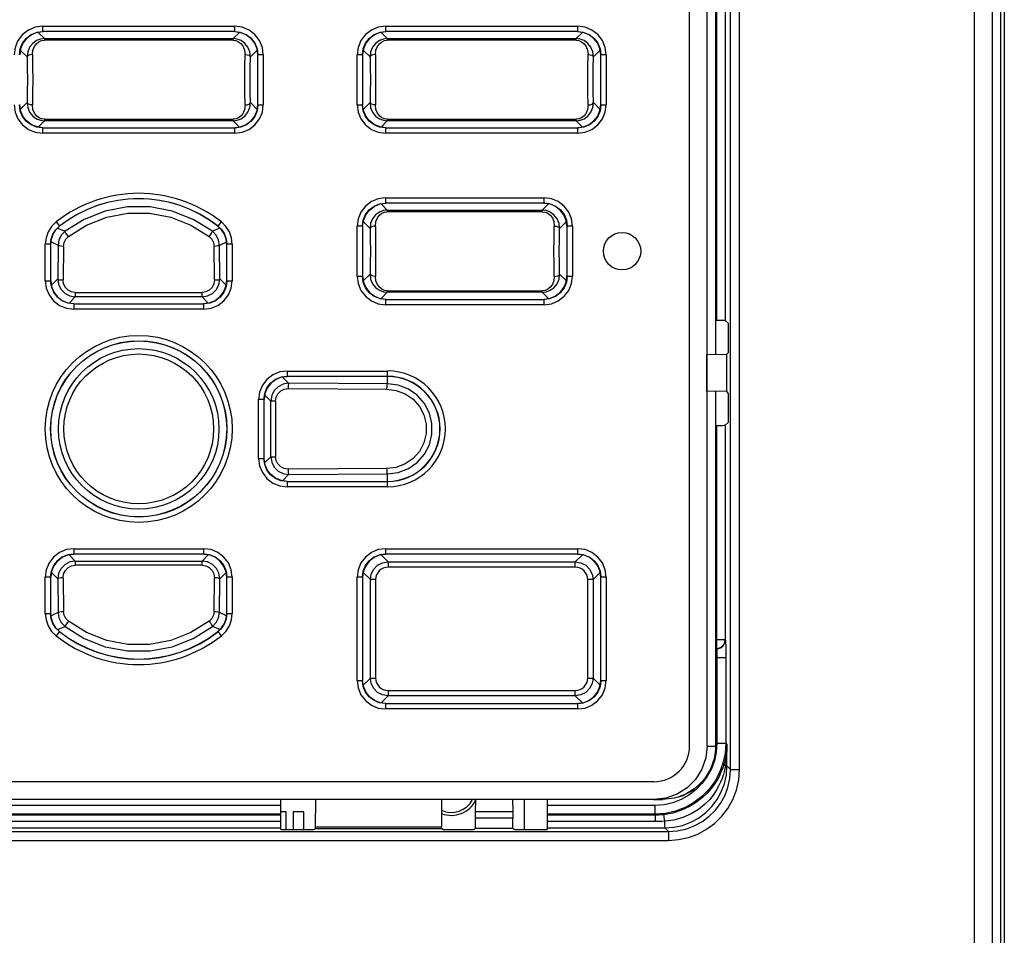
# Model space of a CAD drawing. Extents: x 28 to 410, y 33 to 287.
# Tile 23 of 63: x 88 to 102, y 198 to 211. Entities that reach past the tile are written whole.
import ezdxf

# ---------------------------------------------------------------- set-up
doc = ezdxf.new("R2010")
doc.units = 0
doc.header["$LTSCALE"] = 23.1
doc.linetypes.add('HIDDEN', pattern=[0.2, 0.1, -0.1])
doc.layers.get('0').update_dxf_attribs({"linetype": 'CONTINUOUS'})
for name, color, linetype in [('ALL_AXIS', 7, 'CONTINUOUS'), ('ALL_FEATURES', 7, 'CONTINUOUS'), ('DEFAULT_2', 8, 'HIDDEN')]:
    doc.layers.add(name, color=color, linetype=linetype)

msp = doc.modelspace()

# ---------------------------------------------------------------- linework, layer by layer
at = {"color": 7, "linetype": 'CONTINUOUS'}
for p, q in [((97.126, 200.935), (97.126, 225.937)), ((97.376, 200.936), (97.376, 225.936)), ((97.498, 206.447), (97.498, 215.546)), ((88.027, 210.986), (87.943, 210.975)), ((90.811, 210.975), (90.727, 210.986)), ((92.852, 210.986), (92.768, 210.975)), ((95.636, 210.975), (95.552, 210.986)), ((87.713, 210.745), (87.702, 210.661)), ((91.052, 210.661), (91.041, 210.745)), ((92.538, 210.745), (92.527, 210.661)), ((95.877, 210.661), (95.866, 210.745)), ((87.713, 209.877), (87.702, 209.961)), ((91.041, 209.877), (91.052, 209.961)), ((92.538, 209.877), (92.527, 209.961)), ((95.866, 209.877), (95.877, 209.961)), ((88.027, 209.636), (87.943, 209.647)), ((90.727, 209.636), (90.811, 209.647)), ((92.852, 209.636), (92.768, 209.647)), ((95.552, 209.636), (95.636, 209.647)), ((92.768, 208.563), (92.852, 208.574)), ((95.161, 208.563), (95.077, 208.574)), ((88.212, 208.199), (88.264, 208.25)), ((90.543, 208.199), (90.491, 208.25)), ((92.527, 208.249), (92.538, 208.333)), ((95.402, 208.249), (95.391, 208.333)), ((92.527, 207.549), (92.538, 207.464)), ((95.391, 207.464), (95.402, 207.549)), ((88.14, 207.486), (88.151, 207.402)), ((90.604, 207.402), (90.615, 207.486)), ((92.768, 207.235), (92.852, 207.224)), ((95.077, 207.224), (95.161, 207.235)), ((88.381, 207.172), (88.465, 207.161)), ((90.29, 207.161), (90.374, 207.172)), ((91.465, 206.136), (91.381, 206.125)), ((91.151, 205.895), (91.14, 205.811)), ((97.498, 200.936), (97.498, 205.926)), ((91.151, 204.902), (91.14, 204.986)), ((91.464, 204.661), (91.381, 204.672)), ((88.465, 203.636), (88.381, 203.625)), ((90.374, 203.625), (90.29, 203.636)), ((92.852, 203.636), (92.768, 203.625)), ((95.636, 203.625), (95.552, 203.636)), ((88.151, 203.395), (88.14, 203.311)), ((90.615, 203.311), (90.604, 203.395)), ((92.538, 203.395), (92.527, 203.311)), ((95.877, 203.311), (95.866, 203.395)), ((88.148, 202.729), (88.14, 202.802)), ((90.606, 202.729), (90.615, 202.802)), ((88.264, 202.547), (88.212, 202.598)), ((90.491, 202.547), (90.543, 202.598)), ((92.538, 201.777), (92.527, 201.861)), ((95.866, 201.777), (95.877, 201.861)), ((92.852, 201.536), (92.768, 201.547)), ((95.552, 201.536), (95.636, 201.547)), ((96.626, 200.435), (82.129, 200.435)), ((96.625, 200.186), (82.13, 200.186)), ((96.625, 200.186), (96.747, 200.186)), ((91.452, 200.011), (91.377, 200.011)), ((91.452, 199.76), (91.452, 200.011)), ((91.552, 200.011), (91.552, 199.76)), ((91.702, 200.011), (91.552, 200.011)), ((91.702, 199.76), (91.702, 200.011))]:
    msp.add_line(p, q, dxfattribs=at)
at = {"color": 9, "linetype": 'CONTINUOUS'}
for p, q in [((97.498, 206.447), (97.498, 215.548)), ((88.049, 210.889), (87.961, 210.977)), ((88.025, 211.063), (88.025, 210.988)), ((88.025, 211.063), (90.73, 211.063)), ((88.027, 210.986), (88.025, 210.988)), ((90.73, 210.988), (88.025, 210.988)), ((90.794, 210.977), (90.705, 210.889)), ((90.727, 210.986), (90.73, 210.988)), ((90.73, 210.988), (90.73, 211.063)), ((92.874, 210.889), (92.786, 210.977)), ((92.85, 211.063), (92.85, 210.988)), ((92.85, 211.063), (95.555, 211.063)), ((92.852, 210.986), (92.85, 210.988)), ((95.555, 210.988), (92.85, 210.988)), ((95.619, 210.977), (95.53, 210.889)), ((95.552, 210.986), (95.555, 210.988)), ((95.555, 210.988), (95.555, 211.063)), ((88.049, 210.889), (88.049, 210.867)), ((88.049, 210.889), (90.705, 210.889)), ((90.705, 210.867), (88.049, 210.867)), ((90.705, 210.867), (90.705, 210.889)), ((92.874, 210.889), (92.874, 210.867)), ((92.874, 210.889), (95.53, 210.889)), ((95.53, 210.867), (92.874, 210.867)), ((95.53, 210.867), (95.53, 210.889)), ((87.711, 210.728), (87.807, 210.632)), ((90.948, 210.632), (91.044, 210.728)), ((92.536, 210.728), (92.632, 210.632)), ((95.773, 210.632), (95.869, 210.728)), ((91.052, 210.661), (91.054, 210.663)), ((91.054, 209.959), (91.054, 210.663)), ((91.129, 210.663), (91.054, 210.663)), ((91.129, 210.663), (91.129, 209.959)), ((92.45, 209.959), (92.45, 210.663)), ((92.525, 210.663), (92.45, 210.663)), ((92.525, 210.663), (92.525, 209.959)), ((92.527, 210.661), (92.525, 210.663)), ((95.877, 210.661), (95.879, 210.663)), ((95.879, 209.959), (95.879, 210.663)), ((95.954, 210.663), (95.879, 210.663)), ((95.954, 210.663), (95.954, 209.959)), ((87.807, 209.99), (87.711, 209.894)), ((91.044, 209.894), (90.948, 209.99)), ((91.052, 209.961), (91.054, 209.959)), ((91.054, 209.959), (91.129, 209.959)), ((92.45, 209.959), (92.525, 209.959)), ((92.527, 209.961), (92.525, 209.959)), ((92.632, 209.99), (92.536, 209.894)), ((95.869, 209.894), (95.773, 209.99)), ((95.877, 209.961), (95.879, 209.959)), ((95.879, 209.959), (95.954, 209.959)), ((87.961, 209.645), (88.049, 209.733)), ((88.049, 209.756), (88.049, 209.733)), ((88.049, 209.756), (90.705, 209.756)), ((90.705, 209.733), (88.049, 209.733)), ((90.705, 209.733), (90.705, 209.756)), ((90.705, 209.733), (90.794, 209.645)), ((92.786, 209.645), (92.874, 209.733)), ((92.874, 209.756), (92.874, 209.733)), ((92.874, 209.756), (95.53, 209.756)), ((95.53, 209.733), (92.874, 209.733)), ((95.53, 209.733), (95.53, 209.756)), ((95.53, 209.733), (95.619, 209.645)), ((88.027, 209.636), (88.025, 209.634)), ((88.025, 209.634), (88.025, 209.559)), ((88.025, 209.634), (90.73, 209.634)), ((90.727, 209.636), (90.73, 209.634)), ((90.73, 209.559), (90.73, 209.634)), ((92.852, 209.636), (92.85, 209.634)), ((92.85, 209.634), (92.85, 209.559)), ((92.85, 209.634), (95.555, 209.634)), ((95.552, 209.636), (95.555, 209.634)), ((95.555, 209.559), (95.555, 209.634)), ((90.73, 209.559), (88.025, 209.559)), ((95.555, 209.559), (92.85, 209.559)), ((92.85, 208.651), (92.85, 208.576)), ((92.85, 208.651), (95.08, 208.651)), ((95.08, 208.576), (95.08, 208.651)), ((92.874, 208.476), (92.786, 208.565)), ((92.852, 208.574), (92.85, 208.576)), ((95.08, 208.576), (92.85, 208.576)), ((95.144, 208.565), (95.055, 208.476)), ((95.077, 208.574), (95.08, 208.576)), ((92.874, 208.476), (92.874, 208.454)), ((92.874, 208.476), (95.055, 208.476)), ((95.055, 208.454), (92.874, 208.454)), ((95.055, 208.454), (95.055, 208.476)), ((88.215, 208.31), (88.261, 208.251)), ((88.235, 208.222), (88.341, 208.179)), ((90.52, 208.222), (90.414, 208.179)), ((90.493, 208.251), (90.54, 208.31)), ((92.45, 207.546), (92.45, 208.251)), ((92.525, 208.251), (92.45, 208.251)), ((92.525, 208.251), (92.525, 207.546)), ((92.527, 208.249), (92.525, 208.251)), ((92.536, 208.315), (92.632, 208.22)), ((95.298, 208.22), (95.394, 208.315)), ((95.402, 208.249), (95.404, 208.251)), ((95.404, 207.546), (95.404, 208.251)), ((95.479, 208.251), (95.404, 208.251)), ((95.479, 208.251), (95.479, 207.546)), ((88.063, 207.484), (88.063, 207.996)), ((88.138, 207.996), (88.063, 207.996)), ((88.138, 207.996), (88.138, 207.484)), ((88.14, 207.995), (88.138, 207.996)), ((88.144, 208.029), (88.242, 207.982)), ((88.242, 207.982), (88.237, 207.508)), ((88.317, 207.967), (88.312, 207.494)), ((90.442, 207.494), (90.437, 207.967)), ((90.512, 207.982), (90.589, 208.018)), ((90.517, 207.508), (90.512, 207.982)), ((90.589, 208.018), (90.611, 208.029)), ((90.615, 207.995), (90.617, 207.996)), ((90.617, 207.484), (90.617, 207.996)), ((90.692, 207.996), (90.617, 207.996)), ((90.692, 207.996), (90.692, 207.484)), ((92.45, 207.546), (92.525, 207.546)), ((92.527, 207.549), (92.525, 207.546)), ((92.632, 207.577), (92.536, 207.482)), ((95.394, 207.482), (95.298, 207.577)), ((95.402, 207.549), (95.404, 207.546)), ((95.404, 207.546), (95.479, 207.546)), ((88.063, 207.484), (88.138, 207.484)), ((88.14, 207.486), (88.138, 207.484)), ((88.237, 207.508), (88.148, 207.419)), ((90.606, 207.419), (90.517, 207.508)), ((90.615, 207.486), (90.617, 207.484)), ((90.617, 207.484), (90.692, 207.484)), ((88.398, 207.17), (88.485, 207.257)), ((88.485, 207.317), (88.485, 207.257)), ((88.485, 207.317), (90.269, 207.317)), ((90.269, 207.257), (88.485, 207.257)), ((90.269, 207.257), (90.269, 207.317)), ((90.269, 207.257), (90.356, 207.17)), ((92.786, 207.232), (92.874, 207.321)), ((92.874, 207.343), (92.874, 207.321)), ((92.874, 207.343), (95.055, 207.343)), ((95.055, 207.321), (92.874, 207.321)), ((95.055, 207.321), (95.055, 207.343)), ((95.055, 207.321), (95.144, 207.232)), ((88.465, 207.161), (88.463, 207.159)), ((88.463, 207.159), (88.463, 207.084)), ((88.463, 207.159), (90.292, 207.159)), ((90.29, 207.161), (90.292, 207.159)), ((90.292, 207.084), (90.292, 207.159)), ((92.852, 207.224), (92.85, 207.221)), ((92.85, 207.221), (92.85, 207.146)), ((92.85, 207.221), (95.08, 207.221)), ((95.08, 207.146), (92.85, 207.146)), ((95.077, 207.224), (95.08, 207.221)), ((95.08, 207.146), (95.08, 207.221)), ((90.292, 207.084), (88.463, 207.084)), ((91.486, 206.04), (91.398, 206.127)), ((91.463, 206.213), (91.463, 206.138)), ((91.463, 206.213), (92.877, 206.213)), ((91.465, 206.136), (91.463, 206.138)), ((92.877, 206.138), (91.463, 206.138)), ((92.877, 206.031), (92.877, 206.213)), ((92.877, 206.031), (91.486, 206.04)), ((91.148, 205.878), (91.235, 205.791)), ((91.478, 205.965), (92.869, 205.957)), ((97.498, 200.936), (97.498, 205.926)), ((91.063, 204.984), (91.063, 205.813)), ((91.138, 205.813), (91.063, 205.813)), ((91.138, 205.813), (91.138, 204.984)), ((91.14, 205.811), (91.138, 205.813)), ((91.235, 205.006), (91.235, 205.791)), ((91.302, 205.791), (91.235, 205.791)), ((91.302, 205.791), (91.302, 205.006)), ((91.063, 204.984), (91.138, 204.984)), ((91.14, 204.986), (91.138, 204.984)), ((91.235, 205.006), (91.148, 204.919)), ((91.235, 205.006), (91.302, 205.006)), ((91.398, 204.67), (91.486, 204.758)), ((92.869, 204.841), (91.478, 204.833)), ((91.486, 204.758), (92.877, 204.766)), ((92.877, 204.584), (92.877, 204.766)), ((91.465, 204.661), (91.463, 204.659)), ((91.463, 204.659), (91.463, 204.584)), ((91.463, 204.659), (92.877, 204.659)), ((92.877, 204.584), (91.463, 204.584)), ((88.463, 203.713), (88.463, 203.638)), ((88.463, 203.713), (90.292, 203.713)), ((90.292, 203.638), (88.463, 203.638)), ((90.29, 203.636), (90.292, 203.638)), ((90.292, 203.638), (90.292, 203.713)), ((92.85, 203.713), (92.85, 203.638)), ((92.85, 203.713), (95.555, 203.713)), ((95.555, 203.638), (92.85, 203.638)), ((95.552, 203.636), (95.555, 203.638)), ((95.555, 203.638), (95.555, 203.713)), ((88.485, 203.54), (88.398, 203.627)), ((88.485, 203.54), (88.485, 203.48)), ((88.485, 203.54), (90.269, 203.54)), ((90.356, 203.627), (90.269, 203.54)), ((90.269, 203.48), (90.269, 203.54)), ((92.885, 203.528), (92.786, 203.627)), ((92.885, 203.528), (92.885, 203.453)), ((92.885, 203.528), (95.519, 203.528)), ((95.619, 203.627), (95.519, 203.528)), ((95.519, 203.453), (95.519, 203.528)), ((88.148, 203.378), (88.237, 203.289)), ((90.269, 203.48), (88.485, 203.48)), ((90.517, 203.289), (90.606, 203.378)), ((92.536, 203.378), (92.636, 203.278)), ((95.519, 203.453), (92.885, 203.453)), ((95.769, 203.278), (95.869, 203.378)), ((88.063, 202.801), (88.063, 203.313)), ((88.138, 203.313), (88.063, 203.313)), ((88.138, 203.313), (88.138, 202.801)), ((88.14, 203.311), (88.138, 203.313)), ((88.237, 203.289), (88.242, 202.815)), ((88.312, 203.303), (88.317, 202.83)), ((90.437, 202.83), (90.442, 203.303)), ((90.512, 202.815), (90.517, 203.289)), ((90.617, 202.801), (90.617, 203.313)), ((90.692, 203.313), (90.617, 203.313)), ((90.692, 203.313), (90.692, 202.801)), ((92.45, 201.859), (92.45, 203.313)), ((92.525, 203.313), (92.45, 203.313)), ((92.525, 203.313), (92.525, 201.859)), ((92.527, 203.311), (92.525, 203.313)), ((92.636, 201.894), (92.636, 203.278)), ((92.71, 203.278), (92.636, 203.278)), ((92.71, 203.278), (92.71, 201.894)), ((95.694, 201.894), (95.694, 203.278)), ((95.769, 203.278), (95.694, 203.278)), ((95.769, 203.278), (95.769, 201.894)), ((95.879, 201.859), (95.879, 203.313)), ((95.954, 203.313), (95.879, 203.313)), ((95.954, 203.313), (95.954, 201.859)), ((88.063, 202.801), (88.138, 202.801)), ((88.242, 202.815), (88.166, 202.779)), ((90.611, 202.768), (90.512, 202.815)), ((90.615, 202.802), (90.617, 202.801)), ((90.617, 202.801), (90.692, 202.801)), ((88.166, 202.779), (88.144, 202.768)), ((88.261, 202.546), (88.215, 202.487)), ((88.235, 202.576), (88.341, 202.618)), ((90.52, 202.576), (90.414, 202.618)), ((90.54, 202.487), (90.493, 202.546)), ((92.45, 201.859), (92.525, 201.859)), ((92.636, 201.894), (92.536, 201.794)), ((92.636, 201.894), (92.71, 201.894)), ((95.694, 201.894), (95.769, 201.894)), ((95.869, 201.794), (95.769, 201.894)), ((95.877, 201.861), (95.879, 201.859)), ((95.879, 201.859), (95.954, 201.859)), ((92.885, 201.719), (92.885, 201.644)), ((92.885, 201.719), (95.519, 201.719)), ((95.519, 201.644), (95.519, 201.719)), ((92.786, 201.545), (92.885, 201.644)), ((95.519, 201.644), (92.885, 201.644)), ((95.519, 201.644), (95.619, 201.545)), ((92.852, 201.536), (92.85, 201.534)), ((92.85, 201.534), (92.85, 201.459)), ((92.85, 201.534), (95.555, 201.534)), ((95.555, 201.459), (92.85, 201.459)), ((95.552, 201.536), (95.555, 201.534)), ((95.555, 201.459), (95.555, 201.534)), ((97.376, 200.936), (97.498, 200.936))]:
    msp.add_line(p, q, dxfattribs=at)
for points in [[(88.025, 211.063), (87.922, 211.05), (87.825, 211.01), (87.742, 210.946), (87.678, 210.863), (87.638, 210.766), (87.625, 210.663)], [(87.7, 210.663), (87.711, 210.747), (87.744, 210.826), (87.795, 210.893), (87.863, 210.945), (87.941, 210.977), (88.025, 210.988)], [(91.129, 210.663), (91.116, 210.766), (91.076, 210.863), (91.012, 210.946), (90.929, 211.01), (90.832, 211.05), (90.73, 211.063)], [(90.73, 210.988), (90.814, 210.977), (90.892, 210.945), (90.959, 210.893), (91.011, 210.826), (91.043, 210.747), (91.054, 210.663)], [(92.85, 211.063), (92.747, 211.05), (92.65, 211.01), (92.567, 210.946), (92.503, 210.863), (92.463, 210.766), (92.45, 210.663)], [(92.525, 210.663), (92.536, 210.747), (92.569, 210.826), (92.62, 210.893), (92.688, 210.945), (92.766, 210.977), (92.85, 210.988)], [(95.954, 210.663), (95.941, 210.766), (95.901, 210.863), (95.837, 210.946), (95.754, 211.01), (95.657, 211.05), (95.555, 211.063)], [(95.555, 210.988), (95.639, 210.977), (95.717, 210.945), (95.784, 210.893), (95.836, 210.826), (95.868, 210.747), (95.879, 210.663)], [(88.049, 210.889), (87.994, 210.882), (87.938, 210.861), (87.885, 210.823), (87.842, 210.768), (87.815, 210.702), (87.807, 210.632)], [(87.881, 210.666), (87.889, 210.729), (87.909, 210.779), (87.938, 210.818), (87.972, 210.845), (88.011, 210.862), (88.049, 210.867)], [(90.948, 210.632), (90.94, 210.702), (90.912, 210.769), (90.869, 210.823), (90.817, 210.861), (90.761, 210.882), (90.705, 210.889)], [(90.705, 210.867), (90.744, 210.862), (90.782, 210.845), (90.817, 210.818), (90.846, 210.779), (90.866, 210.729), (90.873, 210.666)], [(92.874, 210.889), (92.819, 210.882), (92.763, 210.861), (92.71, 210.823), (92.667, 210.768), (92.64, 210.702), (92.632, 210.632)], [(92.706, 210.666), (92.714, 210.729), (92.734, 210.779), (92.763, 210.818), (92.797, 210.845), (92.836, 210.862), (92.874, 210.867)], [(95.773, 210.632), (95.765, 210.702), (95.737, 210.769), (95.694, 210.823), (95.642, 210.861), (95.586, 210.882), (95.53, 210.889)], [(95.53, 210.867), (95.569, 210.862), (95.607, 210.845), (95.642, 210.818), (95.671, 210.779), (95.691, 210.729), (95.698, 210.666)], [(87.881, 210.666), (87.854, 210.663), (87.83, 210.655), (87.813, 210.645), (87.807, 210.632)], [(87.807, 210.632), (87.809, 210.477), (87.811, 210.311), (87.809, 210.145), (87.807, 209.99)], [(87.881, 210.666), (87.884, 210.493), (87.885, 210.311), (87.884, 210.129), (87.881, 209.956)], [(90.873, 209.956), (90.87, 210.129), (90.869, 210.311), (90.87, 210.493), (90.873, 210.666)], [(90.873, 210.666), (90.901, 210.663), (90.925, 210.655), (90.941, 210.645), (90.948, 210.632)], [(90.948, 209.99), (90.945, 210.145), (90.944, 210.311), (90.945, 210.477), (90.948, 210.632)], [(92.706, 210.666), (92.679, 210.663), (92.655, 210.655), (92.638, 210.645), (92.632, 210.632)], [(92.632, 210.632), (92.634, 210.477), (92.636, 210.311), (92.634, 210.145), (92.632, 209.99)], [(92.706, 210.666), (92.709, 210.493), (92.71, 210.311), (92.709, 210.129), (92.706, 209.956)], [(95.698, 209.956), (95.695, 210.129), (95.694, 210.311), (95.695, 210.493), (95.698, 210.666)], [(95.698, 210.666), (95.726, 210.663), (95.75, 210.655), (95.766, 210.645), (95.773, 210.632)], [(95.773, 209.99), (95.77, 210.145), (95.769, 210.311), (95.77, 210.477), (95.773, 210.632)], [(87.625, 209.959), (87.638, 209.856), (87.678, 209.759), (87.742, 209.676), (87.825, 209.612), (87.922, 209.572), (88.025, 209.559)], [(88.025, 209.634), (87.941, 209.645), (87.863, 209.677), (87.795, 209.729), (87.744, 209.796), (87.711, 209.875), (87.7, 209.959)], [(87.807, 209.99), (87.815, 209.92), (87.842, 209.854), (87.885, 209.799), (87.938, 209.761), (87.994, 209.74), (88.049, 209.733)], [(87.881, 209.956), (87.854, 209.959), (87.83, 209.967), (87.813, 209.977), (87.807, 209.99)], [(88.049, 209.756), (88.011, 209.761), (87.972, 209.777), (87.938, 209.804), (87.909, 209.843), (87.889, 209.893), (87.881, 209.956)], [(90.705, 209.733), (90.761, 209.74), (90.817, 209.761), (90.87, 209.799), (90.913, 209.854), (90.94, 209.92), (90.948, 209.99)], [(90.873, 209.956), (90.866, 209.893), (90.846, 209.843), (90.817, 209.804), (90.782, 209.777), (90.744, 209.761), (90.705, 209.756)], [(91.054, 209.959), (91.043, 209.875), (91.011, 209.796), (90.959, 209.729), (90.892, 209.677), (90.814, 209.645), (90.73, 209.634)], [(90.73, 209.559), (90.832, 209.572), (90.929, 209.612), (91.012, 209.676), (91.076, 209.759), (91.116, 209.856), (91.129, 209.959)], [(90.873, 209.956), (90.901, 209.959), (90.925, 209.967), (90.941, 209.977), (90.948, 209.99)], [(92.45, 209.959), (92.463, 209.856), (92.503, 209.759), (92.567, 209.676), (92.65, 209.612), (92.747, 209.572), (92.85, 209.559)], [(92.85, 209.634), (92.766, 209.645), (92.688, 209.677), (92.62, 209.729), (92.569, 209.796), (92.536, 209.875), (92.525, 209.959)], [(92.632, 209.99), (92.64, 209.92), (92.667, 209.854), (92.71, 209.799), (92.763, 209.761), (92.819, 209.74), (92.874, 209.733)], [(92.706, 209.956), (92.679, 209.959), (92.655, 209.967), (92.638, 209.977), (92.632, 209.99)], [(92.874, 209.756), (92.836, 209.761), (92.797, 209.777), (92.763, 209.804), (92.734, 209.843), (92.714, 209.893), (92.706, 209.956)], [(95.53, 209.733), (95.586, 209.74), (95.642, 209.761), (95.695, 209.799), (95.738, 209.854), (95.765, 209.92), (95.773, 209.99)], [(95.698, 209.956), (95.691, 209.893), (95.671, 209.843), (95.642, 209.804), (95.607, 209.777), (95.569, 209.761), (95.53, 209.756)], [(95.879, 209.959), (95.868, 209.875), (95.836, 209.796), (95.784, 209.729), (95.717, 209.677), (95.639, 209.645), (95.555, 209.634)], [(95.555, 209.559), (95.657, 209.572), (95.754, 209.612), (95.837, 209.676), (95.901, 209.759), (95.941, 209.856), (95.954, 209.959)], [(95.698, 209.956), (95.726, 209.959), (95.75, 209.967), (95.766, 209.977), (95.773, 209.99)], [(92.85, 208.651), (92.747, 208.637), (92.65, 208.597), (92.567, 208.534), (92.503, 208.45), (92.463, 208.353), (92.45, 208.251)], [(95.479, 208.251), (95.466, 208.353), (95.426, 208.45), (95.362, 208.534), (95.279, 208.597), (95.182, 208.637), (95.08, 208.651)], [(90.414, 208.179), (90.143, 208.347), (89.847, 208.463), (89.536, 208.521), (89.219, 208.521), (88.907, 208.463), (88.611, 208.347), (88.341, 208.179)], [(92.525, 208.251), (92.536, 208.335), (92.569, 208.413), (92.62, 208.481), (92.688, 208.532), (92.766, 208.565), (92.85, 208.576)], [(95.08, 208.576), (95.164, 208.565), (95.242, 208.532), (95.309, 208.481), (95.361, 208.413), (95.393, 208.335), (95.404, 208.251)], [(88.387, 208.105), (88.643, 208.265), (88.927, 208.376), (89.226, 208.432), (89.529, 208.432), (89.828, 208.376), (90.112, 208.265), (90.368, 208.105)], [(92.874, 208.476), (92.819, 208.47), (92.763, 208.448), (92.71, 208.41), (92.667, 208.356), (92.64, 208.29), (92.632, 208.22)], [(92.706, 208.253), (92.714, 208.316), (92.734, 208.367), (92.763, 208.405), (92.797, 208.433), (92.836, 208.449), (92.874, 208.454)], [(95.298, 208.22), (95.29, 208.29), (95.262, 208.356), (95.219, 208.41), (95.167, 208.448), (95.111, 208.47), (95.055, 208.476)], [(95.055, 208.454), (95.094, 208.449), (95.132, 208.433), (95.167, 208.405), (95.196, 208.367), (95.216, 208.316), (95.223, 208.253)], [(88.215, 208.31), (88.151, 208.247), (88.103, 208.171), (88.073, 208.085), (88.063, 207.996)], [(88.138, 207.996), (88.146, 208.069), (88.17, 208.138), (88.209, 208.2), (88.261, 208.251)], [(88.264, 208.25), (88.263, 208.251), (88.262, 208.251), (88.261, 208.251)], [(90.491, 208.25), (90.492, 208.251), (90.493, 208.251)], [(90.493, 208.251), (90.545, 208.2), (90.584, 208.138), (90.609, 208.069), (90.617, 207.996)], [(90.692, 207.996), (90.682, 208.085), (90.652, 208.171), (90.603, 208.247), (90.54, 208.31)], [(92.706, 208.253), (92.679, 208.25), (92.655, 208.243), (92.638, 208.232), (92.632, 208.22)], [(92.632, 208.22), (92.634, 208.064), (92.636, 207.899), (92.634, 207.733), (92.632, 207.577)], [(92.706, 208.253), (92.709, 208.081), (92.71, 207.899), (92.709, 207.716), (92.706, 207.544)], [(95.223, 207.544), (95.22, 207.716), (95.219, 207.899), (95.22, 208.081), (95.223, 208.253)], [(95.223, 208.253), (95.251, 208.25), (95.275, 208.243), (95.291, 208.232), (95.298, 208.22)], [(95.298, 207.577), (95.295, 207.733), (95.294, 207.899), (95.295, 208.064), (95.298, 208.22)], [(88.341, 208.179), (88.288, 208.124), (88.254, 208.056), (88.242, 207.982)], [(88.317, 207.967), (88.326, 208.019), (88.35, 208.067), (88.387, 208.105)], [(88.387, 208.105), (88.368, 208.13), (88.352, 208.153), (88.343, 208.17), (88.341, 208.179)], [(90.368, 208.105), (90.387, 208.13), (90.402, 208.153), (90.412, 208.17), (90.414, 208.179)], [(90.368, 208.105), (90.405, 208.067), (90.429, 208.019), (90.437, 207.967)], [(90.512, 207.981), (90.5, 208.056), (90.466, 208.124), (90.414, 208.179)], [(88.317, 207.967), (88.289, 207.968), (88.266, 207.972), (88.249, 207.976), (88.242, 207.982)], [(90.512, 207.982), (90.505, 207.976), (90.489, 207.972), (90.465, 207.968), (90.437, 207.967)], [(92.45, 207.546), (92.463, 207.444), (92.503, 207.347), (92.567, 207.264), (92.65, 207.2), (92.747, 207.16), (92.85, 207.146)], [(92.85, 207.221), (92.766, 207.232), (92.688, 207.265), (92.62, 207.317), (92.569, 207.384), (92.536, 207.462), (92.525, 207.546)], [(92.632, 207.577), (92.64, 207.507), (92.667, 207.441), (92.71, 207.387), (92.763, 207.349), (92.819, 207.328), (92.874, 207.321)], [(92.706, 207.544), (92.679, 207.547), (92.655, 207.554), (92.638, 207.565), (92.632, 207.577)], [(92.874, 207.343), (92.836, 207.348), (92.797, 207.364), (92.763, 207.392), (92.734, 207.43), (92.714, 207.481), (92.706, 207.544)], [(95.055, 207.321), (95.111, 207.328), (95.167, 207.349), (95.22, 207.387), (95.263, 207.441), (95.29, 207.507), (95.298, 207.577)], [(95.223, 207.544), (95.216, 207.481), (95.196, 207.43), (95.167, 207.392), (95.132, 207.364), (95.094, 207.348), (95.055, 207.343)], [(95.404, 207.546), (95.393, 207.462), (95.361, 207.384), (95.309, 207.317), (95.242, 207.265), (95.164, 207.232), (95.08, 207.221)], [(95.08, 207.146), (95.182, 207.16), (95.279, 207.2), (95.362, 207.264), (95.426, 207.347), (95.466, 207.444), (95.479, 207.546)], [(95.223, 207.544), (95.251, 207.547), (95.275, 207.554), (95.291, 207.565), (95.298, 207.577)], [(88.063, 207.484), (88.076, 207.381), (88.116, 207.284), (88.18, 207.201), (88.263, 207.137), (88.36, 207.097), (88.463, 207.084)], [(88.463, 207.159), (88.378, 207.17), (88.3, 207.202), (88.233, 207.254), (88.181, 207.321), (88.149, 207.4), (88.138, 207.484)], [(88.237, 207.508), (88.249, 207.43), (88.285, 207.36), (88.34, 207.304), (88.409, 207.269), (88.485, 207.257)], [(88.237, 207.508), (88.244, 207.503), (88.261, 207.498), (88.284, 207.495), (88.312, 207.494)], [(88.485, 207.317), (88.433, 207.325), (88.384, 207.35), (88.345, 207.389), (88.32, 207.439), (88.312, 207.494)], [(90.269, 207.257), (90.346, 207.269), (90.415, 207.304), (90.47, 207.36), (90.505, 207.43), (90.517, 207.508)], [(90.442, 207.494), (90.434, 207.439), (90.409, 207.389), (90.37, 207.35), (90.321, 207.325), (90.269, 207.317)], [(90.617, 207.484), (90.606, 207.4), (90.573, 207.321), (90.522, 207.254), (90.455, 207.202), (90.376, 207.17), (90.292, 207.159)], [(90.292, 207.084), (90.395, 207.097), (90.492, 207.137), (90.575, 207.201), (90.639, 207.284), (90.679, 207.381), (90.692, 207.484)], [(90.442, 207.494), (90.47, 207.495), (90.494, 207.498), (90.51, 207.503), (90.517, 207.508)], [(91.463, 206.213), (91.36, 206.2), (91.263, 206.16), (91.18, 206.096), (91.116, 206.013), (91.076, 205.916), (91.063, 205.813)], [(91.138, 205.813), (91.149, 205.897), (91.181, 205.976), (91.233, 206.043), (91.3, 206.095), (91.378, 206.127), (91.463, 206.138)], [(91.486, 206.04), (91.408, 206.027), (91.338, 205.992), (91.283, 205.937), (91.248, 205.868), (91.235, 205.791)], [(91.486, 206.04), (91.483, 206.033), (91.48, 206.016), (91.478, 205.992), (91.478, 205.965)], [(92.869, 205.957), (92.87, 205.984), (92.872, 206.008), (92.874, 206.025), (92.877, 206.031)], [(92.877, 204.766), (93.029, 204.785), (93.171, 204.84), (93.296, 204.927), (93.396, 205.041), (93.466, 205.175), (93.502, 205.323), (93.502, 205.474), (93.466, 205.622), (93.396, 205.756), (93.296, 205.871), (93.171, 205.958), (93.029, 206.012), (92.877, 206.031)], [(91.302, 205.791), (91.31, 205.844), (91.335, 205.893), (91.374, 205.932), (91.424, 205.957), (91.478, 205.965)], [(92.869, 205.957), (93.001, 205.94), (93.126, 205.892), (93.237, 205.815), (93.326, 205.714), (93.388, 205.596), (93.42, 205.466), (93.42, 205.332), (93.388, 205.202), (93.326, 205.083), (93.237, 204.982), (93.127, 204.905), (93.001, 204.857), (92.869, 204.841)], [(91.063, 204.984), (91.076, 204.881), (91.116, 204.784), (91.18, 204.701), (91.263, 204.637), (91.36, 204.597), (91.463, 204.584)], [(91.463, 204.659), (91.378, 204.67), (91.3, 204.702), (91.233, 204.754), (91.181, 204.821), (91.149, 204.9), (91.138, 204.984)], [(91.235, 205.006), (91.248, 204.929), (91.283, 204.86), (91.338, 204.805), (91.408, 204.77), (91.486, 204.758)], [(91.478, 204.833), (91.424, 204.841), (91.374, 204.865), (91.335, 204.905), (91.31, 204.954), (91.302, 205.006)], [(91.478, 204.833), (91.478, 204.805), (91.48, 204.781), (91.483, 204.764), (91.486, 204.758)], [(92.877, 204.766), (92.874, 204.772), (92.872, 204.789), (92.87, 204.813), (92.869, 204.841)], [(88.463, 203.713), (88.36, 203.7), (88.263, 203.66), (88.18, 203.596), (88.116, 203.513), (88.076, 203.416), (88.063, 203.313)], [(88.138, 203.313), (88.149, 203.397), (88.181, 203.476), (88.233, 203.543), (88.3, 203.595), (88.378, 203.627), (88.463, 203.638)], [(90.692, 203.313), (90.679, 203.416), (90.639, 203.513), (90.575, 203.596), (90.492, 203.66), (90.395, 203.7), (90.292, 203.713)], [(90.292, 203.638), (90.376, 203.627), (90.455, 203.595), (90.522, 203.543), (90.573, 203.476), (90.606, 203.397), (90.617, 203.313)], [(92.85, 203.713), (92.747, 203.7), (92.65, 203.66), (92.567, 203.596), (92.503, 203.513), (92.463, 203.416), (92.45, 203.313)], [(92.525, 203.313), (92.536, 203.397), (92.569, 203.476), (92.62, 203.543), (92.688, 203.595), (92.766, 203.627), (92.85, 203.638)], [(95.954, 203.313), (95.941, 203.416), (95.901, 203.513), (95.837, 203.596), (95.754, 203.66), (95.657, 203.7), (95.555, 203.713)], [(95.555, 203.638), (95.639, 203.627), (95.717, 203.595), (95.784, 203.543), (95.836, 203.476), (95.868, 203.397), (95.879, 203.313)], [(88.485, 203.54), (88.409, 203.528), (88.34, 203.493), (88.285, 203.437), (88.249, 203.367), (88.237, 203.289)], [(90.517, 203.289), (90.505, 203.367), (90.47, 203.437), (90.415, 203.493), (90.346, 203.528), (90.269, 203.54)], [(92.636, 203.278), (92.648, 203.355), (92.683, 203.425), (92.738, 203.48), (92.808, 203.516), (92.885, 203.528)], [(95.519, 203.528), (95.596, 203.516), (95.666, 203.48), (95.721, 203.425), (95.757, 203.355), (95.769, 203.278)], [(88.312, 203.303), (88.32, 203.358), (88.345, 203.408), (88.384, 203.447), (88.433, 203.472), (88.485, 203.48)], [(90.269, 203.48), (90.322, 203.472), (90.37, 203.447), (90.409, 203.408), (90.434, 203.358), (90.442, 203.303)], [(88.312, 203.303), (88.284, 203.302), (88.261, 203.299), (88.244, 203.294), (88.237, 203.289)], [(90.517, 203.289), (90.51, 203.294), (90.494, 203.299), (90.47, 203.302), (90.442, 203.303)], [(88.063, 202.801), (88.073, 202.712), (88.103, 202.627), (88.151, 202.55), (88.215, 202.487)], [(88.261, 202.546), (88.209, 202.597), (88.17, 202.659), (88.146, 202.728), (88.138, 202.801)], [(88.242, 202.815), (88.249, 202.821), (88.266, 202.826), (88.289, 202.829), (88.317, 202.83)], [(88.242, 202.816), (88.254, 202.741), (88.288, 202.673), (88.341, 202.618)], [(88.387, 202.692), (88.35, 202.73), (88.326, 202.778), (88.317, 202.83)], [(90.437, 202.83), (90.429, 202.778), (90.405, 202.73), (90.368, 202.692)], [(90.414, 202.618), (90.466, 202.673), (90.5, 202.741), (90.512, 202.815)], [(90.437, 202.83), (90.465, 202.829), (90.489, 202.826), (90.505, 202.821), (90.512, 202.815)], [(90.617, 202.801), (90.609, 202.728), (90.584, 202.659), (90.545, 202.597), (90.493, 202.546)], [(90.54, 202.487), (90.603, 202.55), (90.652, 202.627), (90.682, 202.712), (90.692, 202.801)], [(88.387, 202.692), (88.368, 202.668), (88.352, 202.644), (88.343, 202.627), (88.341, 202.619)], [(90.368, 202.692), (90.112, 202.532), (89.828, 202.421), (89.529, 202.365), (89.226, 202.365), (88.927, 202.421), (88.643, 202.532), (88.387, 202.692)], [(90.368, 202.692), (90.387, 202.668), (90.402, 202.644), (90.412, 202.627), (90.414, 202.619)], [(88.264, 202.547), (88.263, 202.547), (88.261, 202.546)], [(88.341, 202.619), (88.611, 202.45), (88.907, 202.334), (89.219, 202.276), (89.536, 202.276), (89.847, 202.334), (90.143, 202.45), (90.414, 202.619)], [(90.491, 202.547), (90.492, 202.547), (90.492, 202.546), (90.493, 202.546)], [(92.45, 201.859), (92.463, 201.756), (92.503, 201.659), (92.567, 201.576), (92.65, 201.512), (92.747, 201.472), (92.85, 201.459)], [(92.85, 201.534), (92.766, 201.545), (92.688, 201.577), (92.62, 201.629), (92.569, 201.696), (92.536, 201.775), (92.525, 201.859)], [(92.885, 201.644), (92.808, 201.657), (92.738, 201.692), (92.683, 201.747), (92.648, 201.817), (92.636, 201.894)], [(95.769, 201.894), (95.757, 201.817), (95.721, 201.747), (95.666, 201.692), (95.596, 201.657), (95.519, 201.644)], [(95.879, 201.859), (95.868, 201.775), (95.836, 201.696), (95.784, 201.629), (95.717, 201.577), (95.639, 201.545), (95.555, 201.534)], [(95.555, 201.459), (95.657, 201.472), (95.754, 201.512), (95.837, 201.576), (95.901, 201.659), (95.941, 201.756), (95.954, 201.859)], [(97.498, 200.936), (97.479, 200.769), (97.423, 200.611), (97.334, 200.468), (97.215, 200.35), (97.073, 200.26), (96.978, 200.222)]]:
    msp.add_lwpolyline(points, dxfattribs=at)
at = {"color": 7, "linetype": 'CONTINUOUS'}
for points in [[(87.943, 210.975), (87.865, 210.943), (87.797, 210.891), (87.746, 210.824), (87.713, 210.745)], [(91.041, 210.745), (91.009, 210.824), (90.957, 210.891), (90.89, 210.943), (90.811, 210.975)], [(92.768, 210.975), (92.69, 210.943), (92.622, 210.891), (92.571, 210.824), (92.538, 210.745)], [(95.866, 210.745), (95.834, 210.824), (95.782, 210.891), (95.715, 210.943), (95.636, 210.975)], [(87.943, 209.647), (87.865, 209.68), (87.797, 209.731), (87.746, 209.799), (87.713, 209.877)], [(90.811, 209.647), (90.89, 209.68), (90.957, 209.731), (91.009, 209.799), (91.041, 209.877)], [(92.768, 209.647), (92.69, 209.68), (92.622, 209.731), (92.571, 209.799), (92.538, 209.877)], [(95.636, 209.647), (95.715, 209.68), (95.782, 209.731), (95.834, 209.799), (95.866, 209.877)], [(92.538, 208.333), (92.571, 208.411), (92.622, 208.478), (92.69, 208.53), (92.768, 208.563)], [(95.391, 208.333), (95.359, 208.411), (95.307, 208.478), (95.24, 208.53), (95.161, 208.563)], [(88.14, 207.995), (88.148, 208.068), (88.172, 208.137), (88.212, 208.199)], [(90.615, 207.995), (90.606, 208.068), (90.582, 208.137), (90.543, 208.199)], [(88.151, 207.402), (88.183, 207.324), (88.235, 207.256), (88.302, 207.205), (88.381, 207.172)], [(90.374, 207.172), (90.452, 207.205), (90.52, 207.256), (90.571, 207.324), (90.604, 207.402)], [(92.538, 207.464), (92.571, 207.386), (92.622, 207.319), (92.69, 207.267), (92.768, 207.235)], [(95.161, 207.235), (95.24, 207.267), (95.307, 207.319), (95.359, 207.386), (95.391, 207.464)], [(91.381, 206.125), (91.302, 206.093), (91.235, 206.041), (91.183, 205.974), (91.151, 205.895)], [(91.381, 204.672), (91.302, 204.705), (91.235, 204.756), (91.183, 204.824), (91.151, 204.902)], [(88.381, 203.625), (88.302, 203.593), (88.235, 203.541), (88.183, 203.474), (88.151, 203.395)], [(90.604, 203.395), (90.571, 203.474), (90.52, 203.541), (90.452, 203.593), (90.374, 203.625)], [(92.768, 203.625), (92.69, 203.593), (92.622, 203.541), (92.571, 203.474), (92.538, 203.395)], [(95.866, 203.395), (95.834, 203.474), (95.782, 203.541), (95.715, 203.593), (95.636, 203.625)], [(88.212, 202.598), (88.172, 202.66), (88.148, 202.729)], [(90.543, 202.598), (90.582, 202.66), (90.606, 202.729)], [(92.768, 201.547), (92.69, 201.58), (92.622, 201.631), (92.571, 201.699), (92.538, 201.777)], [(95.636, 201.547), (95.715, 201.58), (95.782, 201.631), (95.834, 201.699), (95.866, 201.777)], [(97.376, 200.936), (97.357, 200.769), (97.301, 200.611), (97.212, 200.468), (97.093, 200.35), (96.951, 200.26), (96.792, 200.205), (96.625, 200.186)], [(96.978, 200.222), (96.914, 200.205), (96.747, 200.186)]]:
    msp.add_lwpolyline(points, dxfattribs=at)
for centre, radius in [((96.177, 207.899), 0.263), ((89.377, 205.399), 1.238)]:
    msp.add_circle(centre, radius, dxfattribs=at)
at = {"color": 9, "linetype": 'CONTINUOUS'}
for radius in [1.315, 1.24, 1.129, 1.054]:
    msp.add_circle((89.377, 205.399), radius, dxfattribs=at)
for centre, radius, start, end in [((89.377, 206.836), 1.877, 51.7404, 128.2596), ((89.377, 206.836), 1.802, 51.7404, 128.2596), ((92.877, 205.399), 0.815, 270, 90), ((92.877, 205.399), 0.74, 270, 90), ((92.885, 203.278), 0.175, 89.9566, 180.0434), ((95.519, 203.278), 0.175, 359.9566, 90.0434), ((89.377, 203.961), 1.802, 231.7404, 308.2596), ((89.377, 203.961), 1.877, 231.7404, 308.2596), ((92.885, 201.894), 0.175, 179.9566, 270.0434), ((95.519, 201.894), 0.175, 269.9566, 0.0434)]:
    msp.add_arc(centre, radius, start, end, dxfattribs=at)
at = {"color": 7, "linetype": 'CONTINUOUS'}
for centre, radius, start, end in [((89.377, 206.836), 1.8, 51.7782, 128.2218), ((92.877, 205.399), 0.738, 270, 90), ((89.377, 203.961), 1.8, 231.7782, 308.2218), ((96.626, 200.935), 0.5, 270, 360), ((96.748, 200.936), 0.75, 287.8498, 359.9838)]:
    msp.add_arc(centre, radius, start, end, dxfattribs=at)
at = {"layer": 'ALL_AXIS', "color": 3, "linetype": 'CONTINUOUS'}
msp.add_arc((93.777, 200.336), 0.334, 245.1202, 333.1803, dxfattribs=at)
at = {"layer": 'ALL_FEATURES', "color": 9, "linetype": 'CONTINUOUS'}
for p, q in [((101.132, 226.761), (101.132, 184.261)), ((101.382, 226.761), (101.382, 184.261)), ((101.555, 226.761), (101.555, 184.261)), ((97.704, 200.609), (97.704, 226.013)), ((97.829, 200.609), (97.829, 226.013)), ((97.504, 220.448), (97.504, 206.924)), ((97.629, 220.45), (97.629, 206.922)), ((97.371, 205.928), (97.371, 206.444)), ((97.504, 205.448), (97.504, 202.309)), ((97.629, 205.45), (97.629, 202.434)), ((97.498, 202.434), (97.629, 202.434)), ((97.629, 202.434), (97.632, 202.431)), ((97.504, 202.309), (97.498, 202.309)), ((97.507, 202.306), (97.498, 202.306)), ((97.504, 202.309), (97.507, 202.306)), ((97.498, 202.181), (97.636, 202.181)), ((97.511, 202.181), (97.511, 200.977)), ((97.636, 202.181), (97.636, 200.977)), ((97.511, 200.977), (97.636, 200.977)), ((97.636, 200.977), (97.653, 200.96)), ((97.653, 200.66), (97.653, 200.96)), ((97.632, 200.66), (97.653, 200.66)), ((97.704, 200.609), (97.653, 200.66)), ((97.704, 200.609), (97.829, 200.609)), ((94.802, 200.186), (94.802, 199.76)), ((91.377, 200.102), (87.377, 200.102)), ((96.637, 200.102), (95.127, 200.102)), ((96.637, 200.102), (96.637, 199.977)), ((91.377, 199.977), (87.377, 199.977)), ((91.377, 199.964), (87.377, 199.964)), ((94.64, 199.922), (94.114, 199.922)), ((94.64, 200.009), (94.115, 200.009)), ((96.637, 199.977), (95.127, 199.977)), ((96.649, 199.964), (95.127, 199.964)), ((96.649, 199.964), (96.637, 199.977)), ((96.649, 199.874), (96.649, 199.964)), ((91.377, 199.874), (87.377, 199.874)), ((87.377, 199.785), (91.377, 199.785)), ((96.649, 199.874), (95.127, 199.874)), ((95.127, 199.785), (96.779, 199.785)), ((96.779, 199.785), (96.779, 199.878)), ((96.829, 199.734), (96.779, 199.785)), ((81.925, 199.734), (96.829, 199.734)), ((96.829, 199.734), (96.829, 199.609)), ((81.925, 199.609), (96.829, 199.609))]:
    msp.add_line(p, q, dxfattribs=at)
at = {"layer": 'ALL_FEATURES', "color": 7, "linetype": 'CONTINUOUS'}
for p, q in [((101.385, 226.761), (101.385, 184.261)), ((101.502, 226.761), (101.502, 184.261)), ((97.629, 206.922), (97.671, 206.885)), ((97.672, 206.81), (97.672, 206.545)), ((97.371, 206.444), (97.65, 206.449)), ((97.671, 206.47), (97.65, 206.449)), ((97.65, 205.923), (97.65, 206.449)), ((97.65, 205.923), (97.371, 205.928)), ((97.671, 205.902), (97.65, 205.923)), ((97.672, 205.827), (97.672, 205.562)), ((97.498, 205.448), (97.536, 205.448)), ((97.629, 205.45), (97.671, 205.487)), ((91.377, 199.761), (91.377, 200.186)), ((91.866, 199.8), (91.867, 200.186)), ((93.637, 200.186), (93.638, 199.8)), ((94.115, 200.009), (94.118, 200.186)), ((94.637, 200.186), (94.64, 200.009)), ((95.127, 199.761), (95.127, 200.186)), ((94.114, 199.781), (94.114, 199.922)), ((94.64, 199.781), (94.64, 199.922)), ((91.773, 199.76), (91.452, 199.76)), ((91.848, 199.761), (91.866, 199.779)), ((91.866, 199.779), (91.866, 199.8)), ((91.866, 199.8), (93.638, 199.8)), ((91.866, 199.779), (93.638, 199.779)), ((93.638, 199.779), (93.638, 199.8)), ((93.657, 199.761), (93.638, 199.779)), ((94.019, 199.76), (93.732, 199.76)), ((94.094, 199.761), (94.114, 199.781)), ((94.114, 199.781), (94.64, 199.781)), ((94.661, 199.761), (94.64, 199.781)), ((95.052, 199.76), (94.736, 199.76))]:
    msp.add_line(p, q, dxfattribs=at)
for points in [[(97.629, 206.922), (97.625, 206.923), (97.612, 206.923), (97.592, 206.924), (97.566, 206.924), (97.536, 206.924), (97.498, 206.924)], [(97.671, 206.885), (97.671, 206.882), (97.672, 206.875), (97.672, 206.863), (97.672, 206.847), (97.672, 206.829), (97.672, 206.81)], [(97.672, 206.545), (97.672, 206.525), (97.672, 206.508), (97.672, 206.492), (97.672, 206.48), (97.671, 206.473), (97.671, 206.47)], [(97.671, 205.902), (97.671, 205.9), (97.672, 205.892), (97.672, 205.88), (97.672, 205.865), (97.672, 205.847), (97.672, 205.827)], [(97.536, 205.448), (97.566, 205.448), (97.592, 205.448), (97.612, 205.449), (97.625, 205.449), (97.629, 205.45)], [(97.672, 205.562), (97.672, 205.543), (97.672, 205.525), (97.672, 205.51), (97.672, 205.498), (97.671, 205.49), (97.671, 205.487)], [(94.114, 199.922), (94.114, 199.954), (94.114, 199.984), (94.115, 200.009)], [(94.64, 200.009), (94.64, 199.984), (94.64, 199.954), (94.64, 199.922)], [(91.452, 199.76), (91.433, 199.76), (91.415, 199.76), (91.399, 199.76), (91.387, 199.76), (91.38, 199.761), (91.377, 199.761)], [(91.848, 199.761), (91.845, 199.761), (91.838, 199.76), (91.826, 199.76), (91.81, 199.76), (91.792, 199.76), (91.773, 199.76)], [(93.732, 199.76), (93.712, 199.76), (93.694, 199.76), (93.679, 199.76), (93.667, 199.76), (93.659, 199.761), (93.657, 199.761)], [(94.094, 199.761), (94.091, 199.761), (94.083, 199.76), (94.071, 199.76), (94.056, 199.76), (94.038, 199.76), (94.019, 199.76)], [(94.736, 199.76), (94.717, 199.76), (94.699, 199.76), (94.683, 199.76), (94.671, 199.76), (94.664, 199.761), (94.661, 199.761)], [(95.127, 199.761), (95.125, 199.761), (95.117, 199.76), (95.105, 199.76), (95.09, 199.76), (95.072, 199.76), (95.052, 199.76)]]:
    msp.add_lwpolyline(points, dxfattribs=at)
at = {"layer": 'ALL_FEATURES', "color": 9, "linetype": 'CONTINUOUS'}
for points in [[(97.504, 202.309), (97.537, 202.313), (97.567, 202.326), (97.593, 202.345), (97.613, 202.371), (97.625, 202.402), (97.629, 202.434)], [(97.507, 202.306), (97.539, 202.311), (97.57, 202.323), (97.595, 202.343), (97.615, 202.369), (97.628, 202.399), (97.632, 202.431)], [(97.632, 202.431), (97.633, 202.426), (97.634, 202.411), (97.634, 202.388), (97.635, 202.358), (97.636, 202.321), (97.636, 202.278), (97.636, 202.23), (97.636, 202.181)], [(97.507, 202.306), (97.508, 202.303), (97.509, 202.296), (97.509, 202.285), (97.51, 202.269), (97.511, 202.251), (97.511, 202.229), (97.511, 202.206), (97.511, 202.181)], [(97.636, 200.977), (97.626, 200.833), (97.596, 200.696), (97.547, 200.564), (97.48, 200.44), (97.396, 200.327), (97.298, 200.227), (97.186, 200.141), (97.063, 200.073), (96.929, 200.021), (96.786, 199.988), (96.637, 199.977)], [(97.511, 200.977), (97.502, 200.851), (97.476, 200.731), (97.433, 200.616), (97.375, 200.507), (97.301, 200.408), (97.215, 200.32), (97.117, 200.246), (97.01, 200.186)], [(97.653, 200.96), (97.651, 200.893), (97.644, 200.83), (97.632, 200.765), (97.614, 200.693)], [(97.653, 200.96), (97.652, 200.885), (97.648, 200.814), (97.642, 200.74), (97.632, 200.66)], [(97.614, 200.693), (97.593, 200.629), (97.568, 200.567), (97.541, 200.509), (97.51, 200.454), (97.474, 200.398), (97.43, 200.338), (97.375, 200.275), (97.307, 200.211), (97.225, 200.146), (97.126, 200.085), (97.013, 200.033), (96.891, 199.994), (96.764, 199.971)], [(97.632, 200.66), (97.62, 200.599), (97.604, 200.539), (97.585, 200.482), (97.563, 200.427), (97.536, 200.371), (97.502, 200.312), (97.459, 200.248), (97.405, 200.182), (97.336, 200.113), (97.251, 200.044), (97.148, 199.981), (97.032, 199.93), (96.907, 199.895), (96.779, 199.878)], [(96.779, 199.785), (96.907, 199.794), (97.027, 199.821), (97.143, 199.864), (97.251, 199.924), (97.35, 199.998), (97.438, 200.085), (97.513, 200.184), (97.572, 200.292), (97.616, 200.407), (97.644, 200.53), (97.653, 200.66)], [(96.829, 199.609), (96.972, 199.62), (97.11, 199.649), (97.242, 199.699), (97.366, 199.766), (97.479, 199.849), (97.579, 199.948), (97.665, 200.06), (97.734, 200.183), (97.786, 200.317), (97.818, 200.461), (97.829, 200.609)], [(96.829, 199.734), (96.954, 199.743), (97.075, 199.769), (97.191, 199.812), (97.299, 199.871), (97.398, 199.944), (97.486, 200.031), (97.56, 200.129), (97.621, 200.236), (97.666, 200.354), (97.695, 200.48), (97.704, 200.609)], [(97.632, 200.66), (97.621, 200.672), (97.615, 200.683), (97.614, 200.693)], [(97.01, 200.186), (96.893, 200.14), (96.767, 200.112), (96.637, 200.102)], [(96.764, 199.971), (96.726, 199.967), (96.688, 199.965), (96.649, 199.964)], [(96.779, 199.878), (96.775, 199.908), (96.771, 199.934), (96.768, 199.953), (96.766, 199.966), (96.764, 199.971)], [(96.779, 199.878), (96.736, 199.876), (96.693, 199.875), (96.649, 199.874)]]:
    msp.add_lwpolyline(points, dxfattribs=at)
at = {"layer": 'DEFAULT_2', "color": 8, "linetype": 'HIDDEN'}
msp.add_arc((93.777, 200.336), 0.375, 248.1573, 335.2331, dxfattribs=at)

doc.saveas('drawing.dxf')
